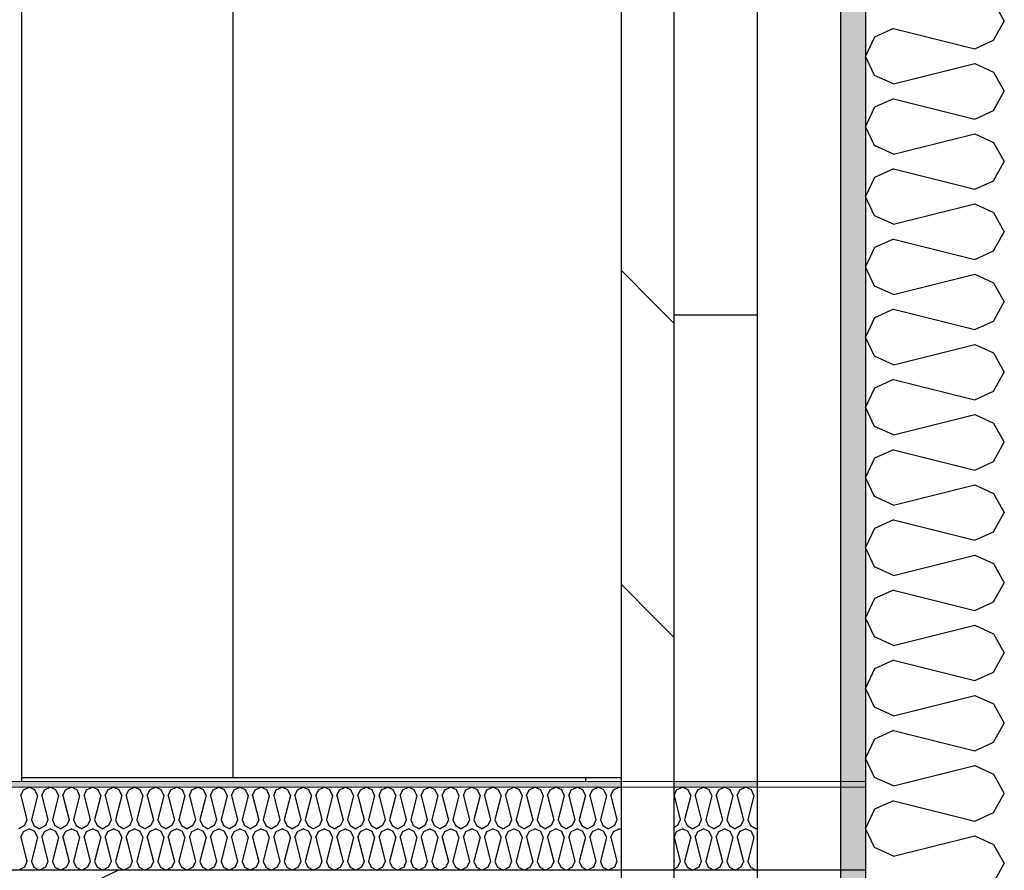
# Model space of a CAD drawing. Header units: millimetres. Extents: x -8544 to 51179, y -2070 to 23603.
# Tile 28 of 174: x -2888 to -2533, y 7320 to 7626. Entities that reach past the tile are written whole.
import ezdxf

# ---------------------------------------------------------------- set-up
doc = ezdxf.new("R2010")
doc.units = ezdxf.units.MM
doc.header["$LTSCALE"] = 0.5
doc.header["$MEASUREMENT"] = 0
doc.linetypes.add('PLINE', pattern=[0])
doc.linetypes.add('Wipeout_Contour', pattern=[2000, 0, -2000])
for name, color, linetype in [('0(Nye konstruksjoner)', 7, 'Continuous'), ('235- Utvendig kledning og overflate (Skravur)(Nye konstruksjoner)', 7, 'Continuous'), ('235- Utvendig kledning og overflate(Nye konstruksjoner)', 7, 'Continuous'), ('261- Primærkonstruksjon (tak) (Skravur)(Nye konstruksjoner)', 7, 'Continuous'), ('261- Primærkonstruksjon (tak)(Nye konstruksjoner)', 7, 'Continuous'), ('262- Taktekking (Skravur)(Nye konstruksjoner)', 7, 'Continuous'), ('282- Utvendige trapper(Nye konstruksjoner)', 7, 'Continuous')]:
    doc.layers.add(name, color=color, linetype=linetype)
doc.layers.add('262- Taktekking(Nye konstruksjoner)', color=7, linetype='Continuous', lineweight=0)

# ---------------------------------------------------------------- blocks, each defined once
blk = doc.blocks.new('*X42')
at = {"layer": '235- Utvendig kledning og overflate (Skravur)(Nye konstruksjoner)', "linetype": 'PLINE'}
for p, q in [((-2536.93, 7632.74), (-2533.07, 7625.84)), ((-2536.93, 7618.93), (-2533.07, 7625.84)), ((-2573.03, 7623.18), (-2579.8, 7620.1)), ((-2573.03, 7623.18), (-2543.7, 7615.85)), ((-2579.8, 7620.1), (-2583.07, 7613.19)), ((-2543.7, 7615.85), (-2536.93, 7618.93)), ((-2579.8, 7606.28), (-2583.07, 7613.19)), ((-2573.03, 7603.2), (-2543.7, 7610.53)), ((-2543.7, 7610.53), (-2536.93, 7607.45)), ((-2536.93, 7607.45), (-2533.07, 7600.54)), ((-2573.03, 7603.2), (-2579.8, 7606.28)), ((-2536.93, 7593.64), (-2533.07, 7600.54)), ((-2573.03, 7597.89), (-2579.8, 7594.8)), ((-2573.03, 7597.89), (-2543.7, 7590.55)), ((-2579.8, 7594.8), (-2583.07, 7587.9)), ((-2543.7, 7590.55), (-2536.93, 7593.64)), ((-2579.8, 7580.99), (-2583.07, 7587.9)), ((-2573.03, 7577.91), (-2543.7, 7585.24)), ((-2543.7, 7585.24), (-2536.93, 7582.16)), ((-2536.93, 7582.16), (-2533.07, 7575.25)), ((-2573.03, 7577.91), (-2579.8, 7580.99)), ((-2536.93, 7568.34), (-2533.07, 7575.25)), ((-2573.03, 7572.59), (-2579.8, 7569.51)), ((-2573.03, 7572.59), (-2543.7, 7565.26)), ((-2579.8, 7569.51), (-2583.07, 7562.6)), ((-2543.7, 7565.26), (-2536.93, 7568.34)), ((-2579.8, 7555.7), (-2583.07, 7562.6)), ((-2573.03, 7552.62), (-2543.7, 7559.95)), ((-2543.7, 7559.95), (-2536.93, 7556.87)), ((-2573.03, 7552.62), (-2579.8, 7555.7)), ((-2536.93, 7556.87), (-2533.07, 7549.96)), ((-2573.03, 7547.3), (-2579.8, 7544.22)), ((-2573.03, 7547.3), (-2543.7, 7539.97)), ((-2536.93, 7543.05), (-2533.07, 7549.96)), ((-2579.8, 7544.22), (-2583.07, 7537.31)), ((-2543.7, 7539.97), (-2536.93, 7543.05)), ((-2579.8, 7530.4), (-2583.07, 7537.31)), ((-2573.03, 7527.32), (-2543.7, 7534.65)), ((-2543.7, 7534.65), (-2536.93, 7531.57)), ((-2573.03, 7527.32), (-2579.8, 7530.4)), ((-2536.93, 7531.57), (-2533.07, 7524.67)), ((-2573.03, 7522.01), (-2579.8, 7518.93)), ((-2573.03, 7522.01), (-2543.7, 7514.68)), ((-2536.93, 7517.76), (-2533.07, 7524.67)), ((-2579.8, 7518.93), (-2583.07, 7512.02)), ((-2543.7, 7514.68), (-2536.93, 7517.76)), ((-2579.8, 7505.11), (-2583.07, 7512.02)), ((-2573.03, 7502.03), (-2543.7, 7509.36)), ((-2543.7, 7509.36), (-2536.93, 7506.28)), ((-2573.03, 7502.03), (-2579.8, 7505.11)), ((-2536.93, 7506.28), (-2533.07, 7499.37)), ((-2536.93, 7492.46), (-2533.07, 7499.37)), ((-2579.8, 7493.63), (-2583.07, 7486.73)), ((-2573.03, 7496.72), (-2579.8, 7493.63)), ((-2573.03, 7496.72), (-2543.7, 7489.38)), ((-2543.7, 7489.38), (-2536.93, 7492.46)), ((-2579.8, 7479.82), (-2583.07, 7486.73)), ((-2573.03, 7476.74), (-2543.7, 7484.07)), ((-2543.7, 7484.07), (-2536.93, 7480.99)), ((-2573.03, 7476.74), (-2579.8, 7479.82)), ((-2536.93, 7480.99), (-2533.07, 7474.08)), ((-2536.93, 7467.17), (-2533.07, 7474.08)), ((-2573.03, 7471.42), (-2579.8, 7468.34)), ((-2573.03, 7471.42), (-2543.7, 7464.09)), ((-2579.8, 7468.34), (-2583.07, 7461.43)), ((-2543.7, 7464.09), (-2536.93, 7467.17)), ((-2579.8, 7454.53), (-2583.07, 7461.43)), ((-2573.03, 7451.44), (-2543.7, 7458.78)), ((-2543.7, 7458.78), (-2536.93, 7455.69)), ((-2573.03, 7451.44), (-2579.8, 7454.53)), ((-2536.93, 7455.69), (-2533.07, 7448.79)), ((-2536.93, 7441.88), (-2533.07, 7448.79)), ((-2573.03, 7446.13), (-2579.8, 7443.05)), ((-2573.03, 7446.13), (-2543.7, 7438.8)), ((-2579.8, 7443.05), (-2583.07, 7436.14)), ((-2543.7, 7438.8), (-2536.93, 7441.88)), ((-2579.8, 7429.23), (-2583.07, 7436.14)), ((-2573.03, 7426.15), (-2543.7, 7433.48)), ((-2543.7, 7433.48), (-2536.93, 7430.4)), ((-2536.93, 7430.4), (-2533.07, 7423.49)), ((-2573.03, 7426.15), (-2579.8, 7429.23)), ((-2536.93, 7416.59), (-2533.07, 7423.49)), ((-2573.03, 7420.84), (-2579.8, 7417.75)), ((-2573.03, 7420.84), (-2543.7, 7413.5)), ((-2579.8, 7417.75), (-2583.07, 7410.85)), ((-2543.7, 7413.5), (-2536.93, 7416.59)), ((-2579.8, 7403.94), (-2583.07, 7410.85)), ((-2573.03, 7400.86), (-2543.7, 7408.19)), ((-2543.7, 7408.19), (-2536.93, 7405.11)), ((-2536.93, 7405.11), (-2533.07, 7398.2)), ((-2573.03, 7400.86), (-2579.8, 7403.94)), ((-2536.93, 7391.29), (-2533.07, 7398.2)), ((-2573.03, 7395.54), (-2579.8, 7392.46)), ((-2573.03, 7395.54), (-2543.7, 7388.21)), ((-2579.8, 7392.46), (-2583.07, 7385.55)), ((-2543.7, 7388.21), (-2536.93, 7391.29)), ((-2579.8, 7378.65), (-2583.07, 7385.55)), ((-2573.03, 7375.56), (-2543.7, 7382.9)), ((-2543.7, 7382.9), (-2536.93, 7379.81)), ((-2536.93, 7379.81), (-2533.07, 7372.91)), ((-2573.03, 7375.56), (-2579.8, 7378.65)), ((-2536.93, 7366), (-2533.07, 7372.91)), ((-2573.03, 7370.25), (-2579.8, 7367.17)), ((-2573.03, 7370.25), (-2543.7, 7362.92)), ((-2579.8, 7367.17), (-2583.07, 7360.26)), ((-2543.7, 7362.92), (-2536.93, 7366)), ((-2579.8, 7353.35), (-2583.07, 7360.26)), ((-2573.03, 7350.27), (-2543.7, 7357.6)), ((-2543.7, 7357.6), (-2536.93, 7354.52)), ((-2573.03, 7350.27), (-2579.8, 7353.35)), ((-2536.93, 7354.52), (-2533.07, 7347.61)), ((-2573.03, 7344.96), (-2579.8, 7341.87)), ((-2573.03, 7344.96), (-2543.7, 7337.62)), ((-2536.93, 7340.71), (-2533.07, 7347.61)), ((-2579.8, 7341.87), (-2583.07, 7334.97)), ((-2543.7, 7337.62), (-2536.93, 7340.71)), ((-2579.8, 7328.06), (-2583.07, 7334.97)), ((-2573.03, 7324.98), (-2543.7, 7332.31)), ((-2543.7, 7332.31), (-2536.93, 7329.23)), ((-2573.03, 7324.98), (-2579.8, 7328.06)), ((-2536.93, 7329.23), (-2533.07, 7322.32)), ((-2536.93, 7315.41), (-2533.07, 7322.32))]:
    blk.add_line(p, q, dxfattribs=at)
blk = doc.blocks.new('*X110')
at = {"layer": '261- Primærkonstruksjon (tak) (Skravur)(Nye konstruksjoner)', "linetype": 'PLINE'}
blk.add_line((-2917.2, 7289.16), (-2852.29, 7319.88), dxfattribs=at)
blk = doc.blocks.new('*X112')
at = {"layer": '262- Taktekking (Skravur)(Nye konstruksjoner)', "linetype": 'PLINE'}
for p, q in [((-2887.3, 7346.87), (-2886.37, 7348.9)), ((-2886.37, 7348.9), (-2884.3, 7349.88)), ((-2882.23, 7348.9), (-2884.3, 7349.88)), ((-2881.3, 7346.87), (-2882.23, 7348.9)), ((-2879.71, 7346.87), (-2878.78, 7348.9)), ((-2878.78, 7348.9), (-2876.71, 7349.88)), ((-2874.64, 7348.9), (-2876.71, 7349.88)), ((-2873.71, 7346.87), (-2874.64, 7348.9)), ((-2872.12, 7346.87), (-2871.19, 7348.9)), ((-2871.19, 7348.9), (-2869.12, 7349.88)), ((-2867.05, 7348.9), (-2869.12, 7349.88)), ((-2866.12, 7346.87), (-2867.05, 7348.9)), ((-2864.53, 7346.87), (-2863.6, 7348.9)), ((-2863.6, 7348.9), (-2861.53, 7349.88)), ((-2859.46, 7348.9), (-2861.53, 7349.88)), ((-2858.53, 7346.87), (-2859.46, 7348.9)), ((-2856.94, 7346.87), (-2856.01, 7348.9)), ((-2856.01, 7348.9), (-2853.94, 7349.88)), ((-2851.87, 7348.9), (-2853.94, 7349.88)), ((-2850.94, 7346.87), (-2851.87, 7348.9)), ((-2849.35, 7346.87), (-2848.42, 7348.9)), ((-2848.42, 7348.9), (-2846.35, 7349.88)), ((-2844.28, 7348.9), (-2846.35, 7349.88)), ((-2843.35, 7346.87), (-2844.28, 7348.9)), ((-2841.76, 7346.87), (-2840.83, 7348.9)), ((-2840.83, 7348.9), (-2838.76, 7349.88)), ((-2836.69, 7348.9), (-2838.76, 7349.88)), ((-2835.76, 7346.87), (-2836.69, 7348.9)), ((-2834.17, 7346.87), (-2833.24, 7348.9)), ((-2833.24, 7348.9), (-2831.17, 7349.88)), ((-2829.1, 7348.9), (-2831.17, 7349.88)), ((-2828.17, 7346.87), (-2829.1, 7348.9)), ((-2826.58, 7346.87), (-2825.65, 7348.9)), ((-2825.65, 7348.9), (-2823.58, 7349.88)), ((-2821.51, 7348.9), (-2823.58, 7349.88)), ((-2820.58, 7346.87), (-2821.51, 7348.9)), ((-2818.99, 7346.87), (-2818.06, 7348.9)), ((-2818.06, 7348.9), (-2815.99, 7349.88)), ((-2813.92, 7348.9), (-2815.99, 7349.88)), ((-2812.99, 7346.87), (-2813.92, 7348.9)), ((-2811.4, 7346.87), (-2810.47, 7348.9)), ((-2810.47, 7348.9), (-2808.4, 7349.88)), ((-2806.33, 7348.9), (-2808.4, 7349.88)), ((-2805.4, 7346.87), (-2806.33, 7348.9)), ((-2803.81, 7346.87), (-2802.88, 7348.9)), ((-2802.88, 7348.9), (-2800.81, 7349.88)), ((-2798.74, 7348.9), (-2800.81, 7349.88)), ((-2797.81, 7346.87), (-2798.74, 7348.9)), ((-2796.22, 7346.87), (-2795.29, 7348.9)), ((-2795.29, 7348.9), (-2793.22, 7349.88)), ((-2791.15, 7348.9), (-2793.22, 7349.88)), ((-2790.22, 7346.87), (-2791.15, 7348.9)), ((-2788.63, 7346.87), (-2787.7, 7348.9)), ((-2787.7, 7348.9), (-2785.63, 7349.88)), ((-2783.56, 7348.9), (-2785.63, 7349.88)), ((-2782.63, 7346.87), (-2783.56, 7348.9)), ((-2781.04, 7346.87), (-2780.11, 7348.9)), ((-2780.11, 7348.9), (-2778.04, 7349.88)), ((-2775.97, 7348.9), (-2778.04, 7349.88)), ((-2775.04, 7346.87), (-2775.97, 7348.9)), ((-2773.45, 7346.87), (-2772.52, 7348.9)), ((-2772.52, 7348.9), (-2770.45, 7349.88)), ((-2768.38, 7348.9), (-2770.45, 7349.88)), ((-2767.45, 7346.87), (-2768.38, 7348.9)), ((-2765.86, 7346.87), (-2764.93, 7348.9)), ((-2764.93, 7348.9), (-2762.86, 7349.88)), ((-2760.78, 7348.9), (-2762.86, 7349.88)), ((-2759.86, 7346.87), (-2760.78, 7348.9)), ((-2758.27, 7346.87), (-2757.34, 7348.9)), ((-2757.34, 7348.9), (-2755.27, 7349.88)), ((-2753.19, 7348.9), (-2755.27, 7349.88)), ((-2752.27, 7346.87), (-2753.19, 7348.9)), ((-2750.67, 7346.87), (-2749.75, 7348.9)), ((-2749.75, 7348.9), (-2747.68, 7349.88)), ((-2745.6, 7348.9), (-2747.68, 7349.88)), ((-2744.68, 7346.87), (-2745.6, 7348.9)), ((-2743.08, 7346.87), (-2742.16, 7348.9)), ((-2742.16, 7348.9), (-2740.09, 7349.88)), ((-2738.01, 7348.9), (-2740.09, 7349.88)), ((-2737.09, 7346.87), (-2738.01, 7348.9)), ((-2735.49, 7346.87), (-2734.57, 7348.9)), ((-2734.57, 7348.9), (-2732.5, 7349.88)), ((-2730.42, 7348.9), (-2732.5, 7349.88)), ((-2729.5, 7346.87), (-2730.42, 7348.9)), ((-2727.9, 7346.87), (-2726.98, 7348.9)), ((-2726.98, 7348.9), (-2724.91, 7349.88)), ((-2722.83, 7348.9), (-2724.91, 7349.88)), ((-2721.91, 7346.87), (-2722.83, 7348.9)), ((-2720.31, 7346.87), (-2719.39, 7348.9)), ((-2719.39, 7348.9), (-2717.32, 7349.88)), ((-2715.24, 7348.9), (-2717.32, 7349.88)), ((-2714.32, 7346.87), (-2715.24, 7348.9)), ((-2712.72, 7346.87), (-2711.8, 7348.9)), ((-2711.8, 7348.9), (-2709.73, 7349.88)), ((-2707.65, 7348.9), (-2709.73, 7349.88)), ((-2706.73, 7346.87), (-2707.65, 7348.9)), ((-2705.13, 7346.87), (-2704.21, 7348.9)), ((-2704.21, 7348.9), (-2702.14, 7349.88)), ((-2700.06, 7348.9), (-2702.14, 7349.88)), ((-2699.14, 7346.87), (-2700.06, 7348.9)), ((-2697.54, 7346.87), (-2696.62, 7348.9)), ((-2696.62, 7348.9), (-2694.55, 7349.88)), ((-2692.47, 7348.9), (-2694.55, 7349.88)), ((-2691.55, 7346.87), (-2692.47, 7348.9)), ((-2689.95, 7346.87), (-2689.03, 7348.9)), ((-2689.03, 7348.9), (-2686.96, 7349.88)), ((-2684.88, 7348.9), (-2686.96, 7349.88)), ((-2683.96, 7346.87), (-2684.88, 7348.9)), ((-2682.36, 7346.87), (-2681.44, 7348.9)), ((-2681.44, 7348.9), (-2679.36, 7349.88)), ((-2677.29, 7348.9), (-2679.36, 7349.88)), ((-2676.37, 7346.87), (-2677.29, 7348.9)), ((-2674.77, 7346.87), (-2673.85, 7348.9)), ((-2673.85, 7348.9), (-2671.77, 7349.88)), ((-2671.07, 7349.55), (-2671.77, 7349.88)), ((-2887.3, 7346.87), (-2885.1, 7338.07)), ((-2881.3, 7346.87), (-2883.5, 7338.07)), ((-2879.71, 7346.87), (-2877.51, 7338.07)), ((-2873.71, 7346.87), (-2875.91, 7338.07)), ((-2872.12, 7346.87), (-2869.92, 7338.07)), ((-2866.12, 7346.87), (-2868.32, 7338.07)), ((-2864.53, 7346.87), (-2862.33, 7338.07)), ((-2858.53, 7346.87), (-2860.73, 7338.07)), ((-2856.94, 7346.87), (-2854.74, 7338.07)), ((-2850.94, 7346.87), (-2853.14, 7338.07)), ((-2849.35, 7346.87), (-2847.15, 7338.07)), ((-2843.35, 7346.87), (-2845.55, 7338.07)), ((-2841.76, 7346.87), (-2839.56, 7338.07)), ((-2835.76, 7346.87), (-2837.96, 7338.07)), ((-2834.17, 7346.87), (-2831.97, 7338.07)), ((-2828.17, 7346.87), (-2830.37, 7338.07)), ((-2826.58, 7346.87), (-2824.38, 7338.07)), ((-2820.58, 7346.87), (-2822.78, 7338.07)), ((-2818.99, 7346.87), (-2816.79, 7338.07)), ((-2812.99, 7346.87), (-2815.19, 7338.07)), ((-2811.4, 7346.87), (-2809.2, 7338.07)), ((-2805.4, 7346.87), (-2807.6, 7338.07)), ((-2803.81, 7346.87), (-2801.61, 7338.07)), ((-2797.81, 7346.87), (-2800.01, 7338.07)), ((-2796.22, 7346.87), (-2794.02, 7338.07)), ((-2790.22, 7346.87), (-2792.42, 7338.07)), ((-2788.63, 7346.87), (-2786.43, 7338.07)), ((-2782.63, 7346.87), (-2784.83, 7338.07)), ((-2781.04, 7346.87), (-2778.84, 7338.07)), ((-2775.04, 7346.87), (-2777.24, 7338.07)), ((-2773.45, 7346.87), (-2771.25, 7338.07)), ((-2767.45, 7346.87), (-2769.65, 7338.07)), ((-2765.86, 7346.87), (-2763.66, 7338.07)), ((-2759.86, 7346.87), (-2762.06, 7338.07)), ((-2758.27, 7346.87), (-2756.06, 7338.07)), ((-2752.27, 7346.87), (-2754.47, 7338.07)), ((-2750.67, 7346.87), (-2748.47, 7338.07)), ((-2744.68, 7346.87), (-2746.88, 7338.07)), ((-2743.08, 7346.87), (-2740.88, 7338.07)), ((-2737.09, 7346.87), (-2739.29, 7338.07)), ((-2735.49, 7346.87), (-2733.29, 7338.07)), ((-2729.5, 7346.87), (-2731.7, 7338.07)), ((-2727.9, 7346.87), (-2725.7, 7338.07)), ((-2721.91, 7346.87), (-2724.11, 7338.07)), ((-2720.31, 7346.87), (-2718.11, 7338.07)), ((-2714.32, 7346.87), (-2716.52, 7338.07)), ((-2712.72, 7346.87), (-2710.52, 7338.07)), ((-2706.73, 7346.87), (-2708.93, 7338.07)), ((-2705.13, 7346.87), (-2702.93, 7338.07)), ((-2699.14, 7346.87), (-2701.34, 7338.07)), ((-2697.54, 7346.87), (-2695.34, 7338.07)), ((-2691.55, 7346.87), (-2693.75, 7338.07)), ((-2689.95, 7346.87), (-2687.75, 7338.07)), ((-2683.96, 7346.87), (-2686.16, 7338.07)), ((-2682.36, 7346.87), (-2680.16, 7338.07)), ((-2676.37, 7346.87), (-2678.57, 7338.07)), ((-2674.77, 7346.87), (-2672.57, 7338.07)), ((-2885.1, 7338.07), (-2886.02, 7336.04)), ((-2883.5, 7338.07), (-2882.58, 7336.04)), ((-2877.51, 7338.07), (-2878.43, 7336.04)), ((-2875.91, 7338.07), (-2874.99, 7336.04)), ((-2869.92, 7338.07), (-2870.84, 7336.04)), ((-2868.32, 7338.07), (-2867.4, 7336.04)), ((-2862.33, 7338.07), (-2863.25, 7336.04)), ((-2860.73, 7338.07), (-2859.81, 7336.04)), ((-2854.74, 7338.07), (-2855.66, 7336.04)), ((-2853.14, 7338.07), (-2852.22, 7336.04)), ((-2847.15, 7338.07), (-2848.07, 7336.04)), ((-2845.55, 7338.07), (-2844.63, 7336.04)), ((-2839.56, 7338.07), (-2840.48, 7336.04)), ((-2837.96, 7338.07), (-2837.04, 7336.04)), ((-2831.97, 7338.07), (-2832.89, 7336.04)), ((-2830.37, 7338.07), (-2829.45, 7336.04)), ((-2824.38, 7338.07), (-2825.3, 7336.04)), ((-2822.78, 7338.07), (-2821.86, 7336.04)), ((-2816.79, 7338.07), (-2817.71, 7336.04)), ((-2815.19, 7338.07), (-2814.27, 7336.04)), ((-2809.2, 7338.07), (-2810.12, 7336.04)), ((-2807.6, 7338.07), (-2806.68, 7336.04)), ((-2801.61, 7338.07), (-2802.53, 7336.04)), ((-2800.01, 7338.07), (-2799.09, 7336.04)), ((-2794.02, 7338.07), (-2794.94, 7336.04)), ((-2792.42, 7338.07), (-2791.5, 7336.04)), ((-2786.43, 7338.07), (-2787.35, 7336.04)), ((-2784.83, 7338.07), (-2783.91, 7336.04)), ((-2778.84, 7338.07), (-2779.76, 7336.04)), ((-2777.24, 7338.07), (-2776.32, 7336.04)), ((-2771.25, 7338.07), (-2772.17, 7336.04)), ((-2769.65, 7338.07), (-2768.73, 7336.04)), ((-2763.66, 7338.07), (-2764.58, 7336.04)), ((-2762.06, 7338.07), (-2761.14, 7336.04)), ((-2756.06, 7338.07), (-2756.99, 7336.04)), ((-2754.47, 7338.07), (-2753.55, 7336.04)), ((-2748.47, 7338.07), (-2749.4, 7336.04)), ((-2746.88, 7338.07), (-2745.95, 7336.04)), ((-2740.88, 7338.07), (-2741.81, 7336.04)), ((-2739.29, 7338.07), (-2738.36, 7336.04)), ((-2733.29, 7338.07), (-2734.22, 7336.04)), ((-2731.7, 7338.07), (-2730.77, 7336.04)), ((-2725.7, 7338.07), (-2726.63, 7336.04)), ((-2724.11, 7338.07), (-2723.18, 7336.04)), ((-2718.11, 7338.07), (-2719.04, 7336.04)), ((-2716.52, 7338.07), (-2715.59, 7336.04)), ((-2710.52, 7338.07), (-2711.45, 7336.04)), ((-2708.93, 7338.07), (-2708, 7336.04)), ((-2702.93, 7338.07), (-2703.86, 7336.04)), ((-2701.34, 7338.07), (-2700.41, 7336.04)), ((-2695.34, 7338.07), (-2696.27, 7336.04)), ((-2693.75, 7338.07), (-2692.82, 7336.04)), ((-2687.75, 7338.07), (-2688.68, 7336.04)), ((-2686.16, 7338.07), (-2685.23, 7336.04)), ((-2680.16, 7338.07), (-2681.09, 7336.04)), ((-2678.57, 7338.07), (-2677.64, 7336.04)), ((-2672.57, 7338.07), (-2673.5, 7336.04)), ((-2886.02, 7336.04), (-2888.1, 7334.88)), ((-2887.3, 7331.87), (-2886.37, 7333.9)), ((-2886.37, 7333.9), (-2884.3, 7334.88)), ((-2882.23, 7333.9), (-2884.3, 7334.88)), ((-2882.58, 7336.04), (-2880.51, 7334.88)), ((-2881.3, 7331.87), (-2882.23, 7333.9)), ((-2878.43, 7336.04), (-2880.51, 7334.88)), ((-2879.71, 7331.87), (-2878.78, 7333.9)), ((-2878.78, 7333.9), (-2876.71, 7334.88)), ((-2874.64, 7333.9), (-2876.71, 7334.88)), ((-2874.99, 7336.04), (-2872.92, 7334.88)), ((-2873.71, 7331.87), (-2874.64, 7333.9)), ((-2870.84, 7336.04), (-2872.92, 7334.88)), ((-2872.12, 7331.87), (-2871.19, 7333.9)), ((-2871.19, 7333.9), (-2869.12, 7334.88)), ((-2867.05, 7333.9), (-2869.12, 7334.88)), ((-2867.4, 7336.04), (-2865.33, 7334.88)), ((-2866.12, 7331.87), (-2867.05, 7333.9)), ((-2863.25, 7336.04), (-2865.33, 7334.88)), ((-2864.53, 7331.87), (-2863.6, 7333.9)), ((-2863.6, 7333.9), (-2861.53, 7334.88)), ((-2859.46, 7333.9), (-2861.53, 7334.88)), ((-2859.81, 7336.04), (-2857.74, 7334.88)), ((-2858.53, 7331.87), (-2859.46, 7333.9)), ((-2855.66, 7336.04), (-2857.74, 7334.88)), ((-2856.94, 7331.87), (-2856.01, 7333.9)), ((-2856.01, 7333.9), (-2853.94, 7334.88)), ((-2851.87, 7333.9), (-2853.94, 7334.88)), ((-2852.22, 7336.04), (-2850.15, 7334.88)), ((-2850.94, 7331.87), (-2851.87, 7333.9)), ((-2848.07, 7336.04), (-2850.15, 7334.88)), ((-2849.35, 7331.87), (-2848.42, 7333.9)), ((-2848.42, 7333.9), (-2846.35, 7334.88)), ((-2844.28, 7333.9), (-2846.35, 7334.88)), ((-2844.63, 7336.04), (-2842.56, 7334.88)), ((-2843.35, 7331.87), (-2844.28, 7333.9)), ((-2840.48, 7336.04), (-2842.56, 7334.88)), ((-2841.76, 7331.87), (-2840.83, 7333.9)), ((-2840.83, 7333.9), (-2838.76, 7334.88)), ((-2836.69, 7333.9), (-2838.76, 7334.88)), ((-2837.04, 7336.04), (-2834.97, 7334.88)), ((-2835.76, 7331.87), (-2836.69, 7333.9)), ((-2832.89, 7336.04), (-2834.97, 7334.88)), ((-2834.17, 7331.87), (-2833.24, 7333.9)), ((-2833.24, 7333.9), (-2831.17, 7334.88)), ((-2829.1, 7333.9), (-2831.17, 7334.88)), ((-2829.45, 7336.04), (-2827.37, 7334.88)), ((-2828.17, 7331.87), (-2829.1, 7333.9)), ((-2825.3, 7336.04), (-2827.37, 7334.88)), ((-2826.58, 7331.87), (-2825.65, 7333.9)), ((-2825.65, 7333.9), (-2823.58, 7334.88)), ((-2821.51, 7333.9), (-2823.58, 7334.88)), ((-2821.86, 7336.04), (-2819.78, 7334.88)), ((-2820.58, 7331.87), (-2821.51, 7333.9)), ((-2817.71, 7336.04), (-2819.78, 7334.88)), ((-2818.99, 7331.87), (-2818.06, 7333.9)), ((-2818.06, 7333.9), (-2815.99, 7334.88)), ((-2813.92, 7333.9), (-2815.99, 7334.88)), ((-2814.27, 7336.04), (-2812.19, 7334.88)), ((-2812.99, 7331.87), (-2813.92, 7333.9)), ((-2810.12, 7336.04), (-2812.19, 7334.88)), ((-2811.4, 7331.87), (-2810.47, 7333.9)), ((-2810.47, 7333.9), (-2808.4, 7334.88)), ((-2806.33, 7333.9), (-2808.4, 7334.88)), ((-2806.68, 7336.04), (-2804.6, 7334.88)), ((-2805.4, 7331.87), (-2806.33, 7333.9)), ((-2802.53, 7336.04), (-2804.6, 7334.88)), ((-2803.81, 7331.87), (-2802.88, 7333.9)), ((-2802.88, 7333.9), (-2800.81, 7334.88)), ((-2798.74, 7333.9), (-2800.81, 7334.88)), ((-2799.09, 7336.04), (-2797.01, 7334.88)), ((-2797.81, 7331.87), (-2798.74, 7333.9)), ((-2794.94, 7336.04), (-2797.01, 7334.88)), ((-2796.22, 7331.87), (-2795.29, 7333.9)), ((-2795.29, 7333.9), (-2793.22, 7334.88)), ((-2791.15, 7333.9), (-2793.22, 7334.88)), ((-2791.5, 7336.04), (-2789.42, 7334.88)), ((-2790.22, 7331.87), (-2791.15, 7333.9)), ((-2787.35, 7336.04), (-2789.42, 7334.88)), ((-2788.63, 7331.87), (-2787.7, 7333.9)), ((-2787.7, 7333.9), (-2785.63, 7334.88)), ((-2783.56, 7333.9), (-2785.63, 7334.88)), ((-2783.91, 7336.04), (-2781.83, 7334.88)), ((-2782.63, 7331.87), (-2783.56, 7333.9)), ((-2779.76, 7336.04), (-2781.83, 7334.88)), ((-2781.04, 7331.87), (-2780.11, 7333.9)), ((-2780.11, 7333.9), (-2778.04, 7334.88)), ((-2775.97, 7333.9), (-2778.04, 7334.88)), ((-2776.32, 7336.04), (-2774.24, 7334.88)), ((-2775.04, 7331.87), (-2775.97, 7333.9)), ((-2772.17, 7336.04), (-2774.24, 7334.88)), ((-2773.45, 7331.87), (-2772.52, 7333.9)), ((-2772.52, 7333.9), (-2770.45, 7334.88)), ((-2768.38, 7333.9), (-2770.45, 7334.88)), ((-2768.73, 7336.04), (-2766.65, 7334.88)), ((-2767.45, 7331.87), (-2768.38, 7333.9)), ((-2764.58, 7336.04), (-2766.65, 7334.88)), ((-2765.86, 7331.87), (-2764.93, 7333.9)), ((-2764.93, 7333.9), (-2762.86, 7334.88)), ((-2760.78, 7333.9), (-2762.86, 7334.88)), ((-2761.14, 7336.04), (-2759.06, 7334.88)), ((-2759.86, 7331.87), (-2760.78, 7333.9)), ((-2756.99, 7336.04), (-2759.06, 7334.88)), ((-2758.27, 7331.87), (-2757.34, 7333.9)), ((-2757.34, 7333.9), (-2755.27, 7334.88)), ((-2753.19, 7333.9), (-2755.27, 7334.88)), ((-2753.55, 7336.04), (-2751.47, 7334.88)), ((-2752.27, 7331.87), (-2753.19, 7333.9)), ((-2749.4, 7336.04), (-2751.47, 7334.88)), ((-2750.67, 7331.87), (-2749.75, 7333.9)), ((-2749.75, 7333.9), (-2747.68, 7334.88)), ((-2745.6, 7333.9), (-2747.68, 7334.88)), ((-2745.95, 7336.04), (-2743.88, 7334.88)), ((-2744.68, 7331.87), (-2745.6, 7333.9)), ((-2741.81, 7336.04), (-2743.88, 7334.88)), ((-2743.08, 7331.87), (-2742.16, 7333.9)), ((-2742.16, 7333.9), (-2740.09, 7334.88)), ((-2738.01, 7333.9), (-2740.09, 7334.88)), ((-2738.36, 7336.04), (-2736.29, 7334.88)), ((-2737.09, 7331.87), (-2738.01, 7333.9)), ((-2734.22, 7336.04), (-2736.29, 7334.88)), ((-2735.49, 7331.87), (-2734.57, 7333.9)), ((-2734.57, 7333.9), (-2732.5, 7334.88)), ((-2730.42, 7333.9), (-2732.5, 7334.88)), ((-2730.77, 7336.04), (-2728.7, 7334.88)), ((-2729.5, 7331.87), (-2730.42, 7333.9)), ((-2726.63, 7336.04), (-2728.7, 7334.88)), ((-2727.9, 7331.87), (-2726.98, 7333.9)), ((-2726.98, 7333.9), (-2724.91, 7334.88)), ((-2722.83, 7333.9), (-2724.91, 7334.88)), ((-2723.18, 7336.04), (-2721.11, 7334.88)), ((-2721.91, 7331.87), (-2722.83, 7333.9)), ((-2719.04, 7336.04), (-2721.11, 7334.88)), ((-2720.31, 7331.87), (-2719.39, 7333.9)), ((-2719.39, 7333.9), (-2717.32, 7334.88)), ((-2715.24, 7333.9), (-2717.32, 7334.88)), ((-2715.59, 7336.04), (-2713.52, 7334.88)), ((-2714.32, 7331.87), (-2715.24, 7333.9)), ((-2711.45, 7336.04), (-2713.52, 7334.88)), ((-2712.72, 7331.87), (-2711.8, 7333.9)), ((-2711.8, 7333.9), (-2709.73, 7334.88)), ((-2707.65, 7333.9), (-2709.73, 7334.88)), ((-2708, 7336.04), (-2705.93, 7334.88)), ((-2706.73, 7331.87), (-2707.65, 7333.9)), ((-2703.86, 7336.04), (-2705.93, 7334.88)), ((-2705.13, 7331.87), (-2704.21, 7333.9)), ((-2704.21, 7333.9), (-2702.14, 7334.88)), ((-2700.06, 7333.9), (-2702.14, 7334.88)), ((-2700.41, 7336.04), (-2698.34, 7334.88)), ((-2699.14, 7331.87), (-2700.06, 7333.9)), ((-2696.27, 7336.04), (-2698.34, 7334.88)), ((-2697.54, 7331.87), (-2696.62, 7333.9)), ((-2696.62, 7333.9), (-2694.55, 7334.88)), ((-2692.47, 7333.9), (-2694.55, 7334.88)), ((-2692.82, 7336.04), (-2690.75, 7334.88)), ((-2691.55, 7331.87), (-2692.47, 7333.9)), ((-2688.68, 7336.04), (-2690.75, 7334.88)), ((-2689.95, 7331.87), (-2689.03, 7333.9)), ((-2689.03, 7333.9), (-2686.96, 7334.88)), ((-2684.88, 7333.9), (-2686.96, 7334.88)), ((-2685.23, 7336.04), (-2683.16, 7334.88)), ((-2683.96, 7331.87), (-2684.88, 7333.9)), ((-2681.09, 7336.04), (-2683.16, 7334.88)), ((-2682.36, 7331.87), (-2681.44, 7333.9)), ((-2681.44, 7333.9), (-2679.36, 7334.88)), ((-2677.29, 7333.9), (-2679.36, 7334.88)), ((-2677.64, 7336.04), (-2675.57, 7334.88)), ((-2676.37, 7331.87), (-2677.29, 7333.9)), ((-2673.5, 7336.04), (-2675.57, 7334.88)), ((-2674.77, 7331.87), (-2673.85, 7333.9)), ((-2673.85, 7333.9), (-2671.77, 7334.88)), ((-2671.07, 7334.55), (-2671.77, 7334.88)), ((-2887.3, 7331.87), (-2885.1, 7323.06)), ((-2881.3, 7331.87), (-2883.5, 7323.06)), ((-2879.71, 7331.87), (-2877.51, 7323.06)), ((-2873.71, 7331.87), (-2875.91, 7323.06)), ((-2872.12, 7331.87), (-2869.92, 7323.06)), ((-2866.12, 7331.87), (-2868.32, 7323.06)), ((-2864.53, 7331.87), (-2862.33, 7323.06)), ((-2858.53, 7331.87), (-2860.73, 7323.06)), ((-2856.94, 7331.87), (-2854.74, 7323.06)), ((-2850.94, 7331.87), (-2853.14, 7323.06)), ((-2849.35, 7331.87), (-2847.15, 7323.06)), ((-2843.35, 7331.87), (-2845.55, 7323.06)), ((-2841.76, 7331.87), (-2839.56, 7323.06)), ((-2835.76, 7331.87), (-2837.96, 7323.06)), ((-2834.17, 7331.87), (-2831.97, 7323.06)), ((-2828.17, 7331.87), (-2830.37, 7323.06)), ((-2826.58, 7331.87), (-2824.38, 7323.06)), ((-2820.58, 7331.87), (-2822.78, 7323.06)), ((-2818.99, 7331.87), (-2816.79, 7323.06)), ((-2812.99, 7331.87), (-2815.19, 7323.06)), ((-2811.4, 7331.87), (-2809.2, 7323.06)), ((-2805.4, 7331.87), (-2807.6, 7323.06)), ((-2803.81, 7331.87), (-2801.61, 7323.06)), ((-2797.81, 7331.87), (-2800.01, 7323.06)), ((-2796.22, 7331.87), (-2794.02, 7323.06)), ((-2790.22, 7331.87), (-2792.42, 7323.06)), ((-2788.63, 7331.87), (-2786.43, 7323.06)), ((-2782.63, 7331.87), (-2784.83, 7323.06)), ((-2781.04, 7331.87), (-2778.84, 7323.06)), ((-2775.04, 7331.87), (-2777.24, 7323.06)), ((-2773.45, 7331.87), (-2771.25, 7323.06)), ((-2767.45, 7331.87), (-2769.65, 7323.06)), ((-2765.86, 7331.87), (-2763.66, 7323.06)), ((-2759.86, 7331.87), (-2762.06, 7323.06)), ((-2758.27, 7331.87), (-2756.06, 7323.06)), ((-2752.27, 7331.87), (-2754.47, 7323.06)), ((-2750.67, 7331.87), (-2748.47, 7323.06)), ((-2744.68, 7331.87), (-2746.88, 7323.06)), ((-2743.08, 7331.87), (-2740.88, 7323.06)), ((-2737.09, 7331.87), (-2739.29, 7323.06)), ((-2735.49, 7331.87), (-2733.29, 7323.06)), ((-2729.5, 7331.87), (-2731.7, 7323.06)), ((-2727.9, 7331.87), (-2725.7, 7323.06)), ((-2721.91, 7331.87), (-2724.11, 7323.06)), ((-2720.31, 7331.87), (-2718.11, 7323.06)), ((-2714.32, 7331.87), (-2716.52, 7323.06)), ((-2712.72, 7331.87), (-2710.52, 7323.06)), ((-2706.73, 7331.87), (-2708.93, 7323.06)), ((-2705.13, 7331.87), (-2702.93, 7323.06)), ((-2699.14, 7331.87), (-2701.34, 7323.06)), ((-2697.54, 7331.87), (-2695.34, 7323.06)), ((-2691.55, 7331.87), (-2693.75, 7323.06)), ((-2689.95, 7331.87), (-2687.75, 7323.06)), ((-2683.96, 7331.87), (-2686.16, 7323.06)), ((-2682.36, 7331.87), (-2680.16, 7323.06)), ((-2676.37, 7331.87), (-2678.57, 7323.06)), ((-2674.77, 7331.87), (-2672.57, 7323.06)), ((-2885.1, 7323.06), (-2886.02, 7321.03)), ((-2883.5, 7323.06), (-2882.58, 7321.03)), ((-2877.51, 7323.06), (-2878.43, 7321.03)), ((-2875.91, 7323.06), (-2874.99, 7321.03)), ((-2869.92, 7323.06), (-2870.84, 7321.03)), ((-2868.32, 7323.06), (-2867.4, 7321.03)), ((-2862.33, 7323.06), (-2863.25, 7321.03)), ((-2860.73, 7323.06), (-2859.81, 7321.03)), ((-2854.74, 7323.06), (-2855.66, 7321.03)), ((-2853.14, 7323.06), (-2852.22, 7321.03)), ((-2847.15, 7323.06), (-2848.07, 7321.03)), ((-2845.55, 7323.06), (-2844.63, 7321.03)), ((-2839.56, 7323.06), (-2840.48, 7321.03)), ((-2837.96, 7323.06), (-2837.04, 7321.03)), ((-2831.97, 7323.06), (-2832.89, 7321.03)), ((-2830.37, 7323.06), (-2829.45, 7321.03)), ((-2824.38, 7323.06), (-2825.3, 7321.03)), ((-2822.78, 7323.06), (-2821.86, 7321.03)), ((-2816.79, 7323.06), (-2817.71, 7321.03)), ((-2815.19, 7323.06), (-2814.27, 7321.03)), ((-2809.2, 7323.06), (-2810.12, 7321.03)), ((-2807.6, 7323.06), (-2806.68, 7321.03)), ((-2801.61, 7323.06), (-2802.53, 7321.03)), ((-2800.01, 7323.06), (-2799.09, 7321.03)), ((-2794.02, 7323.06), (-2794.94, 7321.03)), ((-2792.42, 7323.06), (-2791.5, 7321.03)), ((-2786.43, 7323.06), (-2787.35, 7321.03)), ((-2784.83, 7323.06), (-2783.91, 7321.03)), ((-2778.84, 7323.06), (-2779.76, 7321.03)), ((-2777.24, 7323.06), (-2776.32, 7321.03)), ((-2771.25, 7323.06), (-2772.17, 7321.03)), ((-2769.65, 7323.06), (-2768.73, 7321.03)), ((-2763.66, 7323.06), (-2764.58, 7321.03)), ((-2762.06, 7323.06), (-2761.14, 7321.03)), ((-2756.06, 7323.06), (-2756.99, 7321.03)), ((-2754.47, 7323.06), (-2753.55, 7321.03)), ((-2748.47, 7323.06), (-2749.4, 7321.03)), ((-2746.88, 7323.06), (-2745.95, 7321.03)), ((-2740.88, 7323.06), (-2741.81, 7321.03)), ((-2739.29, 7323.06), (-2738.36, 7321.03)), ((-2733.29, 7323.06), (-2734.22, 7321.03)), ((-2731.7, 7323.06), (-2730.77, 7321.03)), ((-2725.7, 7323.06), (-2726.63, 7321.03)), ((-2724.11, 7323.06), (-2723.18, 7321.03)), ((-2718.11, 7323.06), (-2719.04, 7321.03)), ((-2716.52, 7323.06), (-2715.59, 7321.03)), ((-2710.52, 7323.06), (-2711.45, 7321.03)), ((-2708.93, 7323.06), (-2708, 7321.03)), ((-2702.93, 7323.06), (-2703.86, 7321.03)), ((-2701.34, 7323.06), (-2700.41, 7321.03)), ((-2695.34, 7323.06), (-2696.27, 7321.03)), ((-2693.75, 7323.06), (-2692.82, 7321.03)), ((-2687.75, 7323.06), (-2688.68, 7321.03)), ((-2686.16, 7323.06), (-2685.23, 7321.03)), ((-2680.16, 7323.06), (-2681.09, 7321.03)), ((-2678.57, 7323.06), (-2677.64, 7321.03)), ((-2672.57, 7323.06), (-2673.5, 7321.03)), ((-2886.02, 7321.03), (-2888.1, 7319.88)), ((-2882.58, 7321.03), (-2880.51, 7319.88)), ((-2878.43, 7321.03), (-2880.51, 7319.88)), ((-2874.99, 7321.03), (-2872.92, 7319.88)), ((-2870.84, 7321.03), (-2872.92, 7319.88)), ((-2867.4, 7321.03), (-2865.33, 7319.88)), ((-2863.25, 7321.03), (-2865.33, 7319.88)), ((-2859.81, 7321.03), (-2857.74, 7319.88)), ((-2855.66, 7321.03), (-2857.74, 7319.88)), ((-2852.22, 7321.03), (-2850.15, 7319.88)), ((-2848.07, 7321.03), (-2850.15, 7319.88)), ((-2844.63, 7321.03), (-2842.56, 7319.88)), ((-2840.48, 7321.03), (-2842.56, 7319.88)), ((-2837.04, 7321.03), (-2834.97, 7319.88)), ((-2832.89, 7321.03), (-2834.97, 7319.88)), ((-2829.45, 7321.03), (-2827.37, 7319.88)), ((-2825.3, 7321.03), (-2827.37, 7319.88)), ((-2821.86, 7321.03), (-2819.78, 7319.88)), ((-2817.71, 7321.03), (-2819.78, 7319.88)), ((-2814.27, 7321.03), (-2812.19, 7319.88)), ((-2810.12, 7321.03), (-2812.19, 7319.88)), ((-2806.68, 7321.03), (-2804.6, 7319.88)), ((-2802.53, 7321.03), (-2804.6, 7319.88)), ((-2799.09, 7321.03), (-2797.01, 7319.88)), ((-2794.94, 7321.03), (-2797.01, 7319.88)), ((-2791.5, 7321.03), (-2789.42, 7319.88)), ((-2787.35, 7321.03), (-2789.42, 7319.88)), ((-2783.91, 7321.03), (-2781.83, 7319.88)), ((-2779.76, 7321.03), (-2781.83, 7319.88)), ((-2776.32, 7321.03), (-2774.24, 7319.88)), ((-2772.17, 7321.03), (-2774.24, 7319.88)), ((-2768.73, 7321.03), (-2766.65, 7319.88)), ((-2764.58, 7321.03), (-2766.65, 7319.88)), ((-2761.14, 7321.03), (-2759.06, 7319.88)), ((-2756.99, 7321.03), (-2759.06, 7319.88)), ((-2753.55, 7321.03), (-2751.47, 7319.88)), ((-2749.4, 7321.03), (-2751.47, 7319.88)), ((-2745.95, 7321.03), (-2743.88, 7319.88)), ((-2741.81, 7321.03), (-2743.88, 7319.88)), ((-2738.36, 7321.03), (-2736.29, 7319.88)), ((-2734.22, 7321.03), (-2736.29, 7319.88)), ((-2730.77, 7321.03), (-2728.7, 7319.88)), ((-2726.63, 7321.03), (-2728.7, 7319.88)), ((-2723.18, 7321.03), (-2721.11, 7319.88)), ((-2719.04, 7321.03), (-2721.11, 7319.88)), ((-2715.59, 7321.03), (-2713.52, 7319.88)), ((-2711.45, 7321.03), (-2713.52, 7319.88)), ((-2708, 7321.03), (-2705.93, 7319.88)), ((-2703.86, 7321.03), (-2705.93, 7319.88)), ((-2700.41, 7321.03), (-2698.34, 7319.88)), ((-2696.27, 7321.03), (-2698.34, 7319.88)), ((-2692.82, 7321.03), (-2690.75, 7319.88)), ((-2688.68, 7321.03), (-2690.75, 7319.88)), ((-2685.23, 7321.03), (-2683.16, 7319.88)), ((-2681.09, 7321.03), (-2683.16, 7319.88)), ((-2677.64, 7321.03), (-2675.57, 7319.88)), ((-2673.5, 7321.03), (-2675.57, 7319.88))]:
    blk.add_line(p, q, dxfattribs=at)
blk = doc.blocks.new('*X113')
at = {"layer": '262- Taktekking (Skravur)(Nye konstruksjoner)', "linetype": 'PLINE'}
for p, q in [((-2652, 7346.87), (-2651.08, 7348.9)), ((-2651.08, 7348.9), (-2649, 7349.88)), ((-2646.93, 7348.9), (-2649, 7349.88)), ((-2646.01, 7346.87), (-2646.93, 7348.9)), ((-2644.41, 7346.87), (-2643.49, 7348.9)), ((-2643.49, 7348.9), (-2641.41, 7349.88)), ((-2639.34, 7348.9), (-2641.41, 7349.88)), ((-2638.42, 7346.87), (-2639.34, 7348.9)), ((-2636.82, 7346.87), (-2635.9, 7348.9)), ((-2635.9, 7348.9), (-2633.82, 7349.88)), ((-2631.75, 7348.9), (-2633.82, 7349.88)), ((-2630.83, 7346.87), (-2631.75, 7348.9)), ((-2629.23, 7346.87), (-2628.31, 7348.9)), ((-2628.31, 7348.9), (-2626.23, 7349.88)), ((-2624.16, 7348.9), (-2626.23, 7349.88)), ((-2623.24, 7346.87), (-2624.16, 7348.9)), ((-2652, 7346.87), (-2649.8, 7338.07)), ((-2646.01, 7346.87), (-2648.21, 7338.07)), ((-2644.41, 7346.87), (-2642.21, 7338.07)), ((-2638.42, 7346.87), (-2640.62, 7338.07)), ((-2636.82, 7346.87), (-2634.62, 7338.07)), ((-2630.83, 7346.87), (-2633.03, 7338.07)), ((-2629.23, 7346.87), (-2627.03, 7338.07)), ((-2623.24, 7346.87), (-2625.44, 7338.07)), ((-2649.8, 7338.07), (-2650.73, 7336.04)), ((-2648.21, 7338.07), (-2647.28, 7336.04)), ((-2642.21, 7338.07), (-2643.14, 7336.04)), ((-2640.62, 7338.07), (-2639.69, 7336.04)), ((-2634.62, 7338.07), (-2635.55, 7336.04)), ((-2633.03, 7338.07), (-2632.1, 7336.04)), ((-2627.03, 7338.07), (-2627.96, 7336.04)), ((-2625.44, 7338.07), (-2624.51, 7336.04)), ((-2650.73, 7336.04), (-2652.07, 7335.29)), ((-2652, 7331.87), (-2651.08, 7333.9)), ((-2651.08, 7333.9), (-2649, 7334.88)), ((-2646.93, 7333.9), (-2649, 7334.88)), ((-2647.28, 7336.04), (-2645.21, 7334.88)), ((-2646.01, 7331.87), (-2646.93, 7333.9)), ((-2643.14, 7336.04), (-2645.21, 7334.88)), ((-2644.41, 7331.87), (-2643.49, 7333.9)), ((-2643.49, 7333.9), (-2641.41, 7334.88)), ((-2639.34, 7333.9), (-2641.41, 7334.88)), ((-2639.69, 7336.04), (-2637.62, 7334.88)), ((-2638.42, 7331.87), (-2639.34, 7333.9)), ((-2635.55, 7336.04), (-2637.62, 7334.88)), ((-2636.82, 7331.87), (-2635.9, 7333.9)), ((-2635.9, 7333.9), (-2633.82, 7334.88)), ((-2631.75, 7333.9), (-2633.82, 7334.88)), ((-2632.1, 7336.04), (-2630.03, 7334.88)), ((-2630.83, 7331.87), (-2631.75, 7333.9)), ((-2627.96, 7336.04), (-2630.03, 7334.88)), ((-2629.23, 7331.87), (-2628.31, 7333.9)), ((-2628.31, 7333.9), (-2626.23, 7334.88)), ((-2624.16, 7333.9), (-2626.23, 7334.88)), ((-2624.51, 7336.04), (-2622.44, 7334.88)), ((-2623.24, 7331.87), (-2624.16, 7333.9)), ((-2622.07, 7335.08), (-2622.44, 7334.88)), ((-2652, 7331.87), (-2649.8, 7323.06)), ((-2646.01, 7331.87), (-2648.21, 7323.06)), ((-2644.41, 7331.87), (-2642.21, 7323.06)), ((-2638.42, 7331.87), (-2640.62, 7323.06)), ((-2636.82, 7331.87), (-2634.62, 7323.06)), ((-2630.83, 7331.87), (-2633.03, 7323.06)), ((-2629.23, 7331.87), (-2627.03, 7323.06)), ((-2623.24, 7331.87), (-2625.44, 7323.06)), ((-2649.8, 7323.06), (-2650.73, 7321.03)), ((-2648.21, 7323.06), (-2647.28, 7321.03)), ((-2642.21, 7323.06), (-2643.14, 7321.03)), ((-2640.62, 7323.06), (-2639.69, 7321.03)), ((-2634.62, 7323.06), (-2635.55, 7321.03)), ((-2633.03, 7323.06), (-2632.1, 7321.03)), ((-2627.03, 7323.06), (-2627.96, 7321.03)), ((-2625.44, 7323.06), (-2624.51, 7321.03)), ((-2650.73, 7321.03), (-2652.07, 7320.28)), ((-2647.28, 7321.03), (-2645.21, 7319.88)), ((-2643.14, 7321.03), (-2645.21, 7319.88)), ((-2639.69, 7321.03), (-2637.62, 7319.88)), ((-2635.55, 7321.03), (-2637.62, 7319.88)), ((-2632.1, 7321.03), (-2630.03, 7319.88)), ((-2627.96, 7321.03), (-2630.03, 7319.88)), ((-2624.51, 7321.03), (-2622.44, 7319.88)), ((-2622.07, 7320.08), (-2622.44, 7319.88))]:
    blk.add_line(p, q, dxfattribs=at)

msp = doc.modelspace()

# ---------------------------------------------------------------- hatches: boundary and pattern name
at = {"layer": '235- Utvendig kledning og overflate (Skravur)(Nye konstruksjoner)', "linetype": 'Continuous'}
h = msp.add_hatch(dxfattribs=at)
h.set_pattern_fill('Skrålinjer_2', color=256, style=0, pattern_type=2)
h.set_pattern_definition([(315, (0, 0), (56.56854, 56.56854), [80, 0])])
h.paths.add_polyline_path([(-2671.07, 6850), (-2652.07, 6850), (-2652.07, 10055.27), (-2671.07, 10055.27)])
h = msp.add_hatch(dxfattribs=at)
h.set_pattern_fill('Prikker_tett', color=256, style=0, pattern_type=2)
h.set_pattern_definition([(0, (0, 0), (0, 43.30127), [0, -25]), (0, (12.5, 21.65), (0, 43.30127), [0, -25])])
h.paths.add_polyline_path([(-2592.07, 6850), (-2583.07, 6850), (-2583.07, 10055.27), (-2592.07, 10055.27)])
at = {"layer": '262- Taktekking (Skravur)(Nye konstruksjoner)', "linetype": 'Continuous'}
msp.add_hatch(color=256, dxfattribs=at).paths.add_polyline_path([(-4483.07, 7351.88), (-4483.07, 7349.88), (-2671.07, 7349.88), (-2671.07, 7351.88)])

# ---------------------------------------------------------------- linework, layer by layer
at = {"layer": '235- Utvendig kledning og overflate(Nye konstruksjoner)', "linetype": 'PLINE'}
for p, q in [((-2671.07, 10055.27), (-2671.07, 6850)), ((-2652.07, 10055.27), (-2652.07, 6850))]:
    msp.add_line(p, q, dxfattribs=at)
at = {"layer": '235- Utvendig kledning og overflate(Nye konstruksjoner)', "linetype": 'PLINE', "flags": 128}
msp.add_lwpolyline([(-2583.07, 10055.27), (-2583.07, 7351.88), (-2583.07, 7349.88), (-2583.07, 7319.88), (-2583.07, 6850)], dxfattribs=at)
at = {"layer": '282- Utvendige trapper(Nye konstruksjoner)', "linetype": 'PLINE'}
for p, q in [((-2886.97, 7353.2), (-2886.97, 8333.6)), ((-2810.77, 7353.2), (-2810.77, 8333.6)), ((-2683.77, 7353.2), (-2886.97, 7353.2)), ((-2886.97, 7351.88), (-2886.97, 7353.2)), ((-2671.07, 7353.2), (-2683.77, 7353.2)), ((-2683.77, 7351.88), (-2683.77, 7353.2))]:
    msp.add_line(p, q, dxfattribs=at)

# ---------------------------------------------------------------- block references
at = {"layer": '235- Utvendig kledning og overflate(Nye konstruksjoner)'}
msp.add_blockref('*X42', (0, 0), dxfattribs=at)
at = {"layer": '261- Primærkonstruksjon (tak)(Nye konstruksjoner)'}
msp.add_blockref('*X110', (0, 0), dxfattribs=at)
at = {"layer": '262- Taktekking(Nye konstruksjoner)'}
msp.add_blockref('*X112', (0, 0), dxfattribs=at)

# ---------------------------------------------------------------- next in the draw order: wipeouts: each hides what was drawn before it
at = {"linetype": 'Wipeout_Contour', "ltscale": 35434.348589}
msp.add_wipeout([(-2622.07, 6850), (-2592.07, 6850), (-2592.07, 10055.27), (-2622.07, 10055.27)], dxfattribs=at).dxf.layer = '235- Utvendig kledning og overflate (Skravur)(Nye konstruksjoner)'

# ---------------------------------------------------------------- next in the draw order: hatches: boundary and pattern name
at = {"layer": '262- Taktekking (Skravur)(Nye konstruksjoner)', "linetype": 'Continuous'}
msp.add_hatch(color=256, dxfattribs=at).paths.add_polyline_path([(-2652.07, 7351.88), (-2652.07, 7349.88), (-2622.07, 7349.88), (-2622.07, 7351.88)])

# ---------------------------------------------------------------- next in the draw order: linework, layer by layer
at = {"layer": '0(Nye konstruksjoner)', "linetype": 'PLINE'}
msp.add_line((-2652.07, 7520), (-2622.07, 7520), dxfattribs=at)
at = {"layer": '235- Utvendig kledning og overflate(Nye konstruksjoner)', "linetype": 'PLINE'}
for p, q in [((-2622.07, 10055.27), (-2622.07, 6850)), ((-2592.07, 10055.27), (-2592.07, 6850))]:
    msp.add_line(p, q, dxfattribs=at)
at = {"layer": '261- Primærkonstruksjon (tak)(Nye konstruksjoner)', "linetype": 'PLINE'}
msp.add_line((-2583.07, 7319.88), (-4483.07, 7319.88), dxfattribs=at)
at = {"layer": '262- Taktekking(Nye konstruksjoner)', "linetype": 'PLINE'}
for p, q in [((-2583.07, 7351.88), (-4483.07, 7351.88)), ((-2583.07, 7349.88), (-4483.07, 7349.88))]:
    msp.add_line(p, q, dxfattribs=at)

# ---------------------------------------------------------------- next in the draw order: block references
at = {"layer": '262- Taktekking(Nye konstruksjoner)'}
msp.add_blockref('*X113', (0, 0), dxfattribs=at)

doc.saveas('drawing.dxf')
